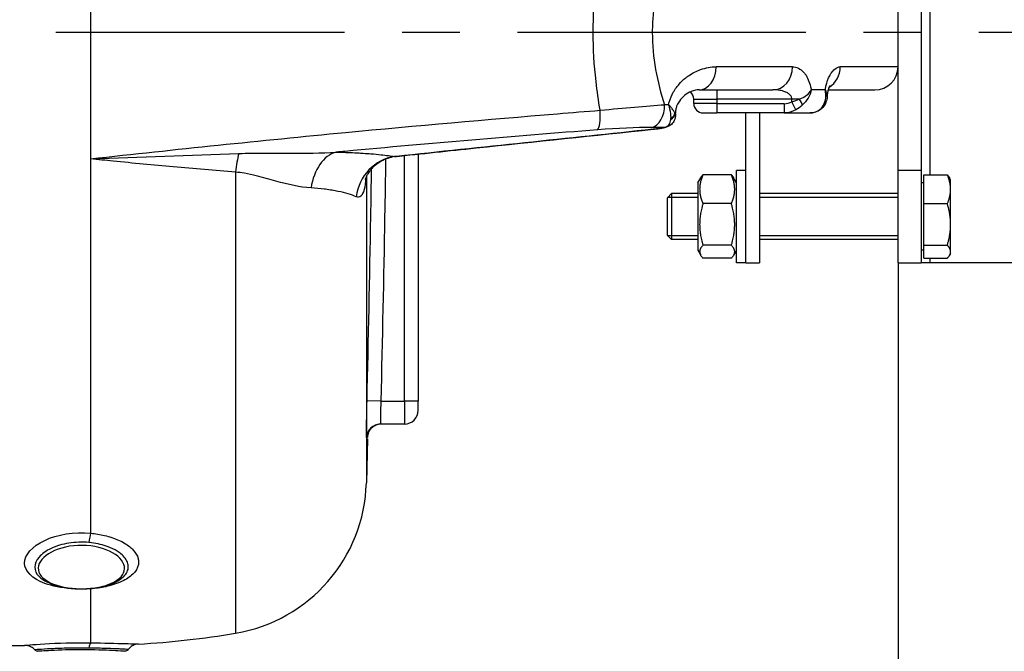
# Model space of a CAD drawing. Header units: millimetres. Extents: x 0 to 5940, y 0 to 4200.
# Tile 26 of 55: x 3065 to 3278, y 1643 to 1780. Entities that reach past the tile are written whole.
import ezdxf

# ---------------------------------------------------------------- set-up
doc = ezdxf.new("R2010")
doc.units = ezdxf.units.MM
doc.header["$LTSCALE"] = 50
doc.linetypes.add('MITTE', pattern=[2, 1.25, -0.25, 0.25, -0.25])
doc.layers.get('DEFPOINTS').update_dxf_attribs({"linetype": 'CONTINUOUS'})
for name, color, linetype in [('02-LINIE-035', 2, 'CONTINUOUS'), ('05-ACHSE', 1, 'MITTE'), ('06-MASSE1', 1, 'CONTINUOUS')]:
    doc.layers.add(name, color=color, linetype=linetype)
doc.styles.add('ACA_NORM', font='ROMANS.SHX')
doc.dimstyles.new('1-10', dxfattribs={"dimscale": 10, "dimtxt": 2.5, "dimasz": 3.5, "dimexe": 1, "dimexo": 0, "dimgap": 1, "dimtad": 1, "dimdec": 0, "dimzin": 0, "dimtxsty": 'ACA_NORM', "dimcen": 0, "dimadec": 0, "dimazin": 0, "dimtfac": 2.4, "dimtdec": 0, "dimtmove": 0, "dimatfit": 3, "dimfxl": 1, "dimtolj": 1, "dimtzin": 0, "dimarcsym": 0})

# ---------------------------------------------------------------- blocks, each defined once
blk = doc.blocks.new('*D1')
at = {"layer": '06-MASSE1', "color": 0, "lineweight": -2}
for p, q in [((3255.15, 1726.98), (3255.15, 1378.56)), ((2545.15, 1539.81), (2545.15, 1378.56)), ((3220.15, 1388.56), (2580.15, 1388.56))]:
    blk.add_line(p, q, dxfattribs=at)
at = {"layer": '06-MASSE1', "color": 0}
for points in [[(2580.15, 1394.39), (2580.15, 1382.73), (2545.15, 1388.56)], [(3220.15, 1394.39), (3220.15, 1382.73), (3255.15, 1388.56)]]:
    blk.add_solid(points, dxfattribs=at)
at = {"layer": 'DEFPOINTS', "color": 0}
for p in [(3255.15, 1726.98), (2545.15, 1539.81), (2545.15, 1388.56)]:
    blk.add_point(p, dxfattribs=at)
at = {"layer": '06-MASSE1', "color": 0, "insert": (2900.15, 1411.06), "char_height": 25, "attachment_point": 5, "style": 'ACA_NORM'}
blk.add_mtext('\\A1;W', dxfattribs=at)
blk = doc.blocks.new('*D12')
at = {"layer": '06-MASSE1', "color": 0, "lineweight": -2}
for p, q in [((3730.65, 2178.48), (3730.65, 1265.17)), ((2000.15, 1445.67), (2000.15, 1265.17)), ((3695.65, 1275.17), (2035.15, 1275.17))]:
    blk.add_line(p, q, dxfattribs=at)
at = {"layer": '06-MASSE1', "color": 0}
for points in [[(2035.15, 1281), (2035.15, 1269.33), (2000.15, 1275.17)], [(3695.65, 1281), (3695.65, 1269.33), (3730.65, 1275.17)]]:
    blk.add_solid(points, dxfattribs=at)
at = {"layer": 'DEFPOINTS', "color": 0}
for p in [(3730.65, 2178.48), (2000.15, 1445.67), (2000.15, 1275.17)]:
    blk.add_point(p, dxfattribs=at)
at = {"layer": '06-MASSE1', "color": 0, "insert": (2865.4, 1297.67), "char_height": 25, "attachment_point": 5, "style": 'ACA_NORM'}
blk.add_mtext('\\A1;1730', dxfattribs=at)

msp = doc.modelspace()

# ---------------------------------------------------------------- linework, layer by layer
at = {"layer": '02-LINIE-035'}
for p, q in [((3262.15, 1746.01), (3262.15, 1807.75)), ((3255.15, 1746.98), (3255.15, 1806.98)), ((3260.15, 1806.98), (3260.15, 1746.98)), ((3080.15, 1804.46), (3080.15, 1749.51)), ((3189.38, 1769.48), (3189.38, 1769.48)), ((3202.51, 1769.48), (3202.51, 1769.48)), ((3232.26, 1769.48), (3215.71, 1769.48)), ((3255.15, 1769.48), (3242.63, 1769.48)), ((3206.2, 1763.49), (3206.2, 1763.49)), ((3212.02, 1764.48), (3228.02, 1764.48)), ((3215.88, 1764.48), (3215.88, 1762.48)), ((3239.39, 1764.48), (3236.35, 1764.48)), ((3239.39, 1764.48), (3239.39, 1764.48)), ((3240.01, 1764.48), (3250.15, 1764.48)), ((3202.5, 1761.1), (3202.51, 1761.1)), ((3210.88, 1762.48), (3215.88, 1762.48)), ((3210.88, 1761.48), (3210.88, 1762.48)), ((3215.88, 1761.48), (3210.88, 1761.48)), ((3215.88, 1762.48), (3215.88, 1761.48)), ((3232.14, 1762.48), (3215.88, 1762.48)), ((3215.88, 1761.48), (3215.88, 1759.48)), ((3215.88, 1761.48), (3230.44, 1761.48)), ((3230.44, 1761.48), (3230.44, 1759.48)), ((3232.14, 1761.87), (3232.14, 1762.48)), ((3233.76, 1762.48), (3232.14, 1762.48)), ((3232.99, 1760.13), (3232.14, 1761.87)), ((3239.44, 1762.48), (3239.44, 1762.48)), ((3183.56, 1759.48), (3183.56, 1759.48)), ((3205.88, 1759.48), (3205.87, 1759.48)), ((3206.81, 1759.48), (3206.91, 1759.48)), ((3206.86, 1759.34), (3206.91, 1759.34)), ((3206.91, 1759.34), (3206.91, 1759.48)), ((3206.91, 1759.05), (3206.91, 1759.05)), ((3212.88, 1759.48), (3215.88, 1759.48)), ((3230.44, 1759.48), (3215.88, 1759.48)), ((3222.15, 1726.98), (3222.15, 1759.48)), ((3225.15, 1759.48), (3225.15, 1726.98)), ((3230.44, 1759.48), (3236.09, 1759.48)), ((3148.15, 1756.43), (3148.15, 1756.43)), ((3151.15, 1756.7), (3151.15, 1756.7)), ((3144.16, 1756.06), (3144.16, 1756.06)), ((3202.11, 1755.93), (3202.11, 1755.92)), ((3100.15, 1750.21), (3100.15, 1750.22)), ((3109.07, 1750.55), (3109.07, 1750.55)), ((3111.14, 1750.63), (3111.14, 1750.63)), ((3129.14, 1750.79), (3129.14, 1750.78)), ((3146.43, 1750.04), (3146.43, 1750.04)), ((3148.15, 1696.98), (3148.15, 1750.22)), ((3151.15, 1750.54), (3151.15, 1696.98)), ((3080.15, 1749.51), (3080.15, 1668.31)), ((3111.57, 1746.64), (3111.57, 1646.61)), ((3219.04, 1746.01), (3212.87, 1746.01)), ((3220.15, 1726.98), (3220.15, 1746.98)), ((3222.15, 1746.98), (3220.15, 1746.98)), ((3260.15, 1746.98), (3255.15, 1746.98)), ((3255.15, 1726.98), (3255.15, 1746.98)), ((3260.15, 1746.98), (3260.15, 1726.98)), ((3260.75, 1746.01), (3265.84, 1746.01)), ((3260.75, 1739.79), (3260.75, 1746.01)), ((3139.91, 1745.67), (3139.91, 1679.25)), ((3211.75, 1744.28), (3212.39, 1745.38)), ((3211.75, 1744.28), (3211.75, 1729.68)), ((3220.15, 1744.28), (3219.52, 1745.38)), ((3260.75, 1744.3), (3260.15, 1744.3)), ((3266.55, 1744.98), (3266.33, 1745.38)), ((3266.55, 1742.9), (3266.55, 1744.98)), ((3205.15, 1741.06), (3206.07, 1741.98)), ((3206.07, 1741.98), (3206.07, 1731.98)), ((3211.75, 1741.98), (3206.07, 1741.98)), ((3255.15, 1741.98), (3225.15, 1741.98)), ((3266.55, 1735.27), (3266.55, 1742.9)), ((3205.15, 1732.9), (3205.15, 1741.06)), ((3211.75, 1741.09), (3205.18, 1741.09)), ((3219.04, 1739.79), (3212.87, 1739.79)), ((3255.15, 1741.09), (3225.15, 1741.09)), ((3260.75, 1730.76), (3260.75, 1739.79)), ((3260.75, 1739.79), (3265.84, 1739.79)), ((3266.55, 1729.36), (3266.55, 1735.27)), ((3205.15, 1732.9), (3206.07, 1731.98)), ((3205.18, 1732.88), (3211.75, 1732.88)), ((3211.75, 1731.98), (3206.07, 1731.98)), ((3225.15, 1732.88), (3255.15, 1732.88)), ((3255.15, 1731.98), (3225.15, 1731.98)), ((3211.75, 1729.68), (3212.39, 1728.59)), ((3219.04, 1730.76), (3212.87, 1730.76)), ((3220.15, 1729.68), (3219.52, 1728.59)), ((3260.75, 1729.67), (3260.15, 1729.67)), ((3260.75, 1727.96), (3260.75, 1730.76)), ((3260.75, 1730.76), (3265.84, 1730.76)), ((3266.55, 1728.98), (3266.33, 1728.59)), ((3266.55, 1728.98), (3266.55, 1729.36)), ((3219.04, 1727.96), (3212.87, 1727.96)), ((3222.15, 1726.98), (3220.15, 1726.98)), ((3222.15, 1726.98), (3225.15, 1726.98)), ((3255.15, 1726.98), (3260.15, 1726.98)), ((3262.15, 1726.98), (3260.15, 1726.98)), ((3260.75, 1727.96), (3265.84, 1727.96)), ((3262.15, 1726.98), (3262.15, 1727.96)), ((3315.15, 1726.98), (3262.15, 1726.98)), ((3143.06, 1696.98), (3140.06, 1697.05)), ((3143.06, 1696.98), (3148.15, 1696.98)), ((3148.15, 1696.98), (3148.15, 1691.98)), ((3151.15, 1696.98), (3148.15, 1696.98)), ((3151.15, 1694.98), (3151.15, 1696.98)), ((3148.15, 1691.98), (3142.96, 1691.98)), ((3140.16, 1688.75), (3139.91, 1679.25)), ((3139.96, 1689.06), (3140.16, 1689.06)), ((3080.15, 1656.25), (3080.15, 1644.53)), ((3046.04, 1643.98), (3065.84, 1643.98))]:
    msp.add_line(p, q, dxfattribs=at)
for centre, radius, start, end in [((3250.15, 1769.48), 5, 270, 0), ((3208.88, 1762.48), 2, 0, 50.8856), ((3212.88, 1761.48), 2, 180, 270), ((3148.15, 1694.98), 3, 270, 0), ((3105.92, 1680.14), 34, 279.5684, 358.5), ((3080.15, 1832.98), 189, 273.1511, 279.5684)]:
    msp.add_arc(centre, radius, start, end, dxfattribs=at)
for centre, major_axis, ratio, start_param, end_param in [((3212.02, 1769.48), (0, -5), 0.737028, 0, 1.570796), ((3228.02, 1769.48), (0, -5), 0.84735, 0, 1.570796), ((3238.05, 1769.48), (0, 5), 0.916515, 3.629125, 4.712389), ((3216.71, 1769.48), (0.23, -4.99), 0.885154, 4.794253, 4.7943), ((3216.85, 1769.48), (0, 5), 0.886502, 1.685014, 1.685083), ((3238.05, 1769.48), (0.01, -5), 0.916602, 0.303959, 0.303962), ((3201.25, 1761.26), (0.03, -5), 0.662708, 0.148376, 1.5664), ((3105.18, 1759.23), (149.98, 1.88), 0.006948, 0.838608, 0.846345), ((3229.92, 1766.09), (2.65, -3.98), 0.878582, 5.754374, 6.166365), ((3233.11, 1762.48), (1.23, -1.58), 0.260824, 0.391904, 1.369605), ((3237.66, 1762.48), (1.88, -0.68), 0.774467, 5.743693, 6.282073), ((3189.49, 1760.74), (0.39, -4.98), 0.212043, 0.128348, 1.416477), ((3204.88, 1759.34), (1.97, 0.34), 0.791734, 5.1249, 6.067553), ((3204.85, 1759.48), (1.94, 0.47), 0.769026, 5.110404, 5.975519), ((3201.91, 1759.34), (5, 0), 0.00001, 5.735442, 5.735626), ((3201.55, 1761.04), (5.3, -2.29), 0.343881, 0.276613, 0.337487), ((3201.43, 1760.89), (-3.74, 4.39), 0.578639, 3.632221, 3.693037), ((3103.27, 1754.73), (-147.75, -1.51), 0.005237, 3.95657, 3.982586), ((3204.39, 1758.31), (0.51, -1.93), 0.820976, 6.097636, 6.283193), ((3204.39, 1758.31), (0.51, -1.93), 0.820976, 6.283177, 6.283293), ((3113.23, 1744.34), (-0.76, -9.97), 0.187564, 4.038844, 4.494398), ((3134.39, 1741.09), (0.11, 10), 0.663174, 0.174785, 1.366627), ((3147.06, 1740.11), (1.84, 9.83), 0.942097, 0.30745, 1.628978), ((3142.96, 1688.98), (0, 3), 0.999947, 0, 1.546712), ((3080.15, 1665.86), (0.29, 2.99), 0.135021, 0.62097, 1.44019), ((3080.15, 1653.52), (-0.21, 2.99), 0.150022, 5.938053, 5.939953), ((3080.15, 1653.52), (-0.21, 2.99), 0.150022, 5.845127, 5.846621), ((3080.15, 1641.54), (0.05, 3), 0.164562, 0.092094, 0.911315)]:
    msp.add_ellipse(centre, major_axis=major_axis, ratio=ratio, start_param=start_param, end_param=end_param, dxfattribs=at)
for points, knots in [([(3190.6, 1760.05), (3190.23, 1762.11), (3189.93, 1764.2), (3189.69, 1766.3), (3189.29, 1769.84), (3189.08, 1773.36), (3189.08, 1776.93), (3189.08, 1776.94), (3189.08, 1776.96), (3189.08, 1776.98), (3189.08, 1780.53), (3189.28, 1784.05), (3189.68, 1787.57), (3189.92, 1789.71), (3190.23, 1791.82), (3190.6, 1793.92)], [0, 0, 0, 0, 0.18626, 0.18626, 0.18626, 0.498543, 0.498543, 0.498543, 0.5, 0.5, 0.5, 0.811153, 0.811153, 0.811153, 1, 1, 1, 1]), ([(3204.56, 1792.71), (3203.73, 1790.23), (3203.06, 1787.66), (3202.59, 1785.01), (3202.21, 1782.79), (3201.97, 1780.55), (3201.91, 1778.28), (3201.9, 1777.84), (3201.89, 1777.4), (3201.89, 1776.96), (3201.89, 1776.95), (3201.89, 1776.95), (3201.89, 1776.94), (3201.89, 1774.22), (3202.14, 1771.54), (3202.61, 1768.89), (3203.07, 1766.26), (3203.74, 1763.71), (3204.56, 1761.26)], [0, 0, 0, 0, 0.250151, 0.250151, 0.250151, 0.459302, 0.459302, 0.459302, 0.5, 0.5, 0.5, 0.500476, 0.500476, 0.500476, 0.751079, 0.751079, 0.751079, 1, 1, 1, 1]), ([(3205.43, 1761.27), (3205.47, 1761.46), (3205.52, 1761.65), (3205.57, 1761.84), (3205.78, 1762.6), (3206.08, 1763.3), (3206.44, 1763.94), (3206.65, 1764.32), (3206.89, 1764.68), (3207.13, 1765.01), (3207.31, 1765.24), (3207.49, 1765.47), (3207.68, 1765.68), (3208.13, 1766.21), (3208.63, 1766.67), (3209.13, 1767.08), (3209.34, 1767.24), (3209.55, 1767.39), (3209.76, 1767.54), (3210.59, 1768.12), (3211.48, 1768.57), (3212.36, 1768.88), (3213.48, 1769.28), (3214.59, 1769.48), (3215.71, 1769.48)], [0, 0, 0, 0, 0.03379, 0.03379, 0.03379, 0.169557, 0.169557, 0.169557, 0.25, 0.25, 0.25, 0.306466, 0.306466, 0.306466, 0.444259, 0.444259, 0.444259, 0.5, 0.5, 0.5, 0.721826, 0.721826, 0.721826, 1, 1, 1, 1]), ([(3232.26, 1769.48), (3233.16, 1769.48), (3234.02, 1769.08), (3234.75, 1768.23), (3234.91, 1768.05), (3235.06, 1767.85), (3235.21, 1767.63), (3235.69, 1766.87), (3236.08, 1765.87), (3236.3, 1764.72), (3236.32, 1764.64), (3236.33, 1764.56), (3236.35, 1764.48)], [0, 0, 0, 0, 0.5, 0.5, 0.5, 0.607782, 0.607782, 0.607782, 0.97431, 0.97431, 0.97431, 1, 1, 1, 1]), ([(3239.39, 1764.48), (3239.43, 1764.76), (3239.48, 1765.02), (3239.54, 1765.28), (3239.74, 1766.15), (3240.01, 1766.92), (3240.34, 1767.55), (3240.46, 1767.78), (3240.59, 1767.99), (3240.72, 1768.18), (3240.94, 1768.51), (3241.18, 1768.78), (3241.43, 1768.99), (3241.83, 1769.32), (3242.23, 1769.48), (3242.63, 1769.48)], [0, 0, 0, 0, 0.089157, 0.089157, 0.089157, 0.389381, 0.389381, 0.389381, 0.5, 0.5, 0.5, 0.693605, 0.693605, 0.693605, 1, 1, 1, 1]), ([(3240.37, 1765.42), (3240.37, 1765.42), (3240.33, 1765.37), (3240.24, 1765.17), (3240.17, 1765.02), (3240.05, 1764.65), (3239.98, 1764.4), (3239.87, 1763.87), (3239.83, 1763.57), (3239.8, 1763.22), (3239.8, 1763.17), (3239.79, 1763.12)], [0.4845023, 0.4845023, 0.4845023, 0.4845023, 0.5873357, 0.5873357, 0.6830323, 0.6830323, 0.7843736, 0.7843736, 0.8807165, 0.8807165, 0.8961906, 0.8961906, 0.8961906, 0.8961906]), ([(3212.02, 1764.48), (3211.52, 1764.48), (3210.95, 1764.38), (3209.85, 1763.92), (3209.35, 1763.63), (3208.49, 1762.92), (3208.1, 1762.53), (3207.57, 1761.76), (3207.38, 1761.44), (3207.14, 1760.86), (3207.07, 1760.63), (3206.98, 1760.25), (3206.95, 1760.1), (3206.92, 1759.8), (3206.91, 1759.64), (3206.91, 1759.48)], [0, 0, 0, 0, 0.420816, 0.420816, 0.734747, 0.734747, 0.9864, 0.9864, 1.135418, 1.135418, 1.218562, 1.218562, 1.263926, 1.263926, 1.311765, 1.311765, 1.311765, 1.311765]), ([(3232.14, 1762.48), (3232.14, 1762.6), (3232.12, 1762.71), (3232.09, 1762.81), (3232.06, 1762.91), (3232.01, 1763), (3231.96, 1763.08), (3231.83, 1763.3), (3231.65, 1763.47), (3231.45, 1763.61), (3231.27, 1763.75), (3231.08, 1763.86), (3230.87, 1763.95), (3230.8, 1763.99), (3230.72, 1764.02), (3230.65, 1764.05), (3230.28, 1764.19), (3229.9, 1764.29), (3229.51, 1764.36), (3229.02, 1764.45), (3228.52, 1764.48), (3228.02, 1764.48)], [0, 0, 0, 0, 0.06181, 0.06181, 0.06181, 0.118241, 0.118241, 0.118241, 0.26387, 0.26387, 0.26387, 0.40093, 0.40093, 0.40093, 0.45041, 0.45041, 0.45041, 0.692235, 0.692235, 0.692235, 1, 1, 1, 1]), ([(3239.79, 1763.03), (3239.81, 1763.34), (3239.72, 1763.72), (3239.55, 1764.14), (3239.5, 1764.25), (3239.45, 1764.37), (3239.39, 1764.48)], [0.3589784, 0.3589784, 0.3589784, 0.3589784, 0.8651986, 0.8651986, 0.8651986, 1, 1, 1, 1]), ([(3240.01, 1764.48), (3239.98, 1764.37), (3239.95, 1764.26), (3239.87, 1763.87), (3239.83, 1763.57), (3239.8, 1763.22), (3239.8, 1763.17), (3239.79, 1763.12)], [0.7382124, 0.7382124, 0.7382124, 0.7382124, 0.7843736, 0.7843736, 0.8807165, 0.8807165, 0.8961906, 0.8961906, 0.8961906, 0.8961906]), ([(3206.81, 1759.48), (3206.73, 1759.63), (3206.61, 1759.81), (3206.46, 1760.02), (3206.32, 1760.21), (3206.14, 1760.43), (3205.95, 1760.67), (3205.86, 1760.77), (3205.78, 1760.87), (3205.68, 1760.98), (3205.64, 1761.02), (3205.6, 1761.07), (3205.55, 1761.12), (3205.53, 1761.15), (3205.51, 1761.17), (3205.49, 1761.2), (3205.48, 1761.21), (3205.47, 1761.22), (3205.46, 1761.23), (3205.45, 1761.24), (3205.45, 1761.24), (3205.44, 1761.25), (3205.44, 1761.25), (3205.44, 1761.25), (3205.44, 1761.26), (3205.43, 1761.26), (3205.43, 1761.26), (3205.43, 1761.27)], [0, 0, 0, 0, 0.372379, 0.372379, 0.372379, 0.720983, 0.720983, 0.720983, 0.867591, 0.867591, 0.867591, 0.935969, 0.935969, 0.935969, 0.968822, 0.968822, 0.968822, 0.98477, 0.98477, 0.98477, 0.992543, 0.992543, 0.992543, 0.995838, 0.995838, 0.995838, 1, 1, 1, 1]), ([(3205.94, 1758.29), (3205.96, 1758.61), (3205.94, 1758.96), (3205.9, 1759.33), (3205.82, 1759.94), (3205.66, 1760.6), (3205.43, 1761.27)], [0, 0, 0, 0, 0.3773337, 0.3773337, 0.3773337, 0.9999323, 0.9999323, 0.9999323, 0.9999323]), ([(3239.54, 1761.8), (3239.39, 1761.38), (3239.15, 1760.98), (3238.55, 1760.33), (3238.2, 1760.06), (3237.45, 1759.69), (3237.05, 1759.58), (3236.46, 1759.5), (3236.27, 1759.48), (3236.09, 1759.48)], [0.000128, 0.000128, 0.000128, 0.000128, 0.1528106, 0.1528106, 0.293723, 0.293723, 0.4238453, 0.4238453, 0.4815083, 0.4815083, 0.4815083, 0.4815083]), ([(3236.09, 1759.48), (3236.77, 1759.48), (3237.4, 1759.66), (3237.9, 1759.98), (3238.37, 1760.27), (3238.74, 1760.67), (3239, 1761.15)], [0, 0, 0, 0, 0.518172, 0.518172, 0.518172, 1, 1, 1, 1]), ([(3080.15, 1749.51), (3098.56, 1751.57), (3117.04, 1753.48), (3135.36, 1755.23), (3150.76, 1756.7), (3166.08, 1758.05), (3181.31, 1759.3), (3184.41, 1759.55), (3187.51, 1759.81), (3190.6, 1760.05)], [0, 0, 0, 0, 0.497038, 0.497038, 0.497038, 0.91486, 0.91486, 0.91486, 1, 1, 1, 1]), ([(3206.91, 1759.05), (3206.91, 1758.66), (3206.83, 1758.24), (3206.52, 1757.54), (3206.3, 1757.23), (3205.81, 1756.78), (3205.55, 1756.62), (3205.15, 1756.45), (3205.03, 1756.41), (3204.9, 1756.38)], [0, 0, 0, 0, 0.1371522, 0.1371522, 0.2550942, 0.2550942, 0.3534926, 0.3534926, 0.395398, 0.395398, 0.395398, 0.395398]), ([(3204.6, 1756.33), (3205, 1756.43), (3205.31, 1756.65), (3205.53, 1756.96), (3205.74, 1757.26), (3205.87, 1757.62), (3205.92, 1758.04)], [0, 0, 0, 0, 0.517979, 0.517979, 0.517979, 1, 1, 1, 1]), ([(3190.02, 1755.8), (3171.92, 1754.39), (3153.68, 1752.85), (3135.33, 1751.14), (3134.67, 1751.08), (3134.01, 1751.01), (3133.35, 1750.95)], [0, 0, 0, 0, 0.965203, 0.965203, 0.965203, 1, 1, 1, 1]), ([(3146.02, 1750), (3151.91, 1750.63), (3157.8, 1751.25), (3176.49, 1753.22), (3189.3, 1754.58), (3202.11, 1755.93)], [0, 0, 0, 0, 0.315066, 0.315066, 1, 1, 1, 1]), ([(3204.9, 1756.38), (3204.66, 1756.31), (3204.38, 1756.26), (3203.87, 1756.16), (3203.65, 1756.12), (3203.04, 1756.03), (3202.62, 1755.98), (3202.18, 1755.93), (3202.14, 1755.92), (3202.11, 1755.92)], [0, 0, 0, 0, 0.1104106, 0.1104106, 0.1868365, 0.1868365, 0.3106797, 0.3106797, 0.3213702, 0.3213702, 0.3213702, 0.3213702]), ([(3202.11, 1755.93), (3202.44, 1755.97), (3202.79, 1756.01), (3203.11, 1756.05), (3203.43, 1756.1), (3203.73, 1756.15), (3203.99, 1756.2), (3204.23, 1756.24), (3204.43, 1756.29), (3204.6, 1756.33)], [0, 0, 0, 0, 0.346227, 0.346227, 0.346227, 0.692595, 0.692595, 0.692595, 1, 1, 1, 1]), ([(3112.24, 1750.68), (3114.16, 1750.75), (3116.05, 1750.77), (3117.93, 1750.77), (3119.73, 1750.77), (3121.53, 1750.75), (3123.33, 1750.74), (3126.73, 1750.73), (3130.07, 1750.75), (3133.35, 1750.95)], [0, 0, 0, 0, 0.265918, 0.265918, 0.265918, 0.519268, 0.519268, 0.519268, 1, 1, 1, 1]), ([(3133.35, 1750.95), (3134.8, 1750.94), (3136.16, 1750.9), (3137.42, 1750.84), (3137.83, 1750.82), (3138.23, 1750.8), (3138.63, 1750.77), (3138.8, 1750.76), (3138.98, 1750.75), (3139.15, 1750.74)], [0, 0, 0, 0, 0.677989, 0.677989, 0.677989, 0.90028, 0.90028, 0.90028, 1, 1, 1, 1]), ([(3139.15, 1750.74), (3139.18, 1750.74), (3139.21, 1750.74), (3139.23, 1750.73), (3139.81, 1750.7), (3140.37, 1750.66), (3140.9, 1750.61), (3141.69, 1750.55), (3142.42, 1750.48), (3143.09, 1750.41), (3144.23, 1750.29), (3145.21, 1750.15), (3146.02, 1750)], [0, 0, 0, 0, 0.009223, 0.009223, 0.009223, 0.207241, 0.207241, 0.207241, 0.5, 0.5, 0.5, 1, 1, 1, 1]), ([(3146.43, 1750.04), (3145.4, 1749.93), (3144.38, 1749.63), (3142.57, 1748.72), (3141.74, 1748.1), (3140.82, 1747.11), (3140.57, 1746.78), (3140.2, 1746.23), (3140.06, 1745.99), (3139.88, 1745.61), (3139.82, 1745.47), (3139.74, 1745.26), (3139.71, 1745.19), (3139.68, 1745.09), (3139.67, 1745.06), (3139.67, 1745.06)], [0, 0, 0, 0, 0.340543, 0.340543, 0.67889, 0.67889, 0.831333, 0.831333, 0.953957, 0.953957, 1.04558, 1.04558, 1.117481, 1.117481, 1.191872, 1.191872, 1.191872, 1.191872]), ([(3111.57, 1746.64), (3107.08, 1746.97), (3102.57, 1747.35), (3098.04, 1747.76), (3093.71, 1748.15), (3089.37, 1748.57), (3085.02, 1749.01), (3083.4, 1749.18), (3081.78, 1749.34), (3080.15, 1749.51)], [0, 0, 0, 0, 0.4321887, 0.4321887, 0.4321887, 0.8458026, 0.8458026, 0.8458026, 1, 1, 1, 1]), ([(3144.07, 1749.45), (3144.02, 1745.29), (3143.95, 1741.13), (3143.88, 1736.98), (3143.65, 1723.65), (3143.36, 1710.32), (3143.06, 1696.98)], [0.6720716, 0.6720716, 0.6720716, 0.6720716, 0.7500003, 0.7500003, 0.7500003, 1, 1, 1, 1]), ([(3127.92, 1743.19), (3125.54, 1743.34), (3123.02, 1743.95), (3120.3, 1744.68), (3118.93, 1745.05), (3117.52, 1745.46), (3116.06, 1745.82), (3115.23, 1746.03), (3114.38, 1746.22), (3113.5, 1746.37), (3112.87, 1746.48), (3112.23, 1746.57), (3111.57, 1746.64)], [0, 0, 0, 0, 0.5, 0.5, 0.5, 0.751514, 0.751514, 0.751514, 0.895882, 0.895882, 0.895882, 1, 1, 1, 1]), ([(3140.06, 1697.05), (3140.36, 1710.38), (3140.65, 1723.7), (3140.88, 1737.03), (3140.94, 1740.47), (3141, 1743.91), (3141.05, 1747.35)], [0, 0, 0, 0, 0.2500941, 0.2500941, 0.2500941, 0.3146251, 0.3146251, 0.3146251, 0.3146251]), ([(3139.8, 1745.42), (3139.72, 1744.42), (3139.61, 1743.53), (3139.42, 1742.83), (3139.06, 1741.47), (3138.43, 1740.95), (3137.71, 1741.27)], [0.240489, 0.240489, 0.240489, 0.240489, 0.5, 0.5, 0.5, 1, 1, 1, 1]), ([(3137.71, 1741.27), (3136.73, 1741.72), (3135.42, 1742.12), (3133.76, 1742.45), (3133.35, 1742.54), (3132.92, 1742.62), (3132.47, 1742.69), (3132.02, 1742.77), (3131.55, 1742.84), (3131.07, 1742.9), (3130.99, 1742.91), (3130.92, 1742.92), (3130.84, 1742.93), (3129.93, 1743.03), (3128.96, 1743.12), (3127.92, 1743.19)], [0, 0, 0, 0, 0.504061, 0.504061, 0.504061, 0.628889, 0.628889, 0.628889, 0.753092, 0.753092, 0.753092, 0.772384, 0.772384, 0.772384, 1, 1, 1, 1]), ([(3139.96, 1689.06), (3139.94, 1689.06), (3139.94, 1689.92), (3139.96, 1691.4), (3139.97, 1692.88), (3140.01, 1694.94), (3140.06, 1697.05)], [0, 0, 0, 0, 0.499928, 0.499928, 0.499928, 1, 1, 1, 1]), ([(3143.06, 1696.98), (3143.01, 1695.66), (3142.97, 1694.37), (3142.94, 1692.53), (3142.94, 1691.98), (3142.96, 1691.98)], [0, 0, 0, 0, 0.5, 0.5, 1, 1, 1, 1]), ([(3143.16, 1691.98), (3143.04, 1691.98), (3142.93, 1691.98), (3142.7, 1691.95), (3142.59, 1691.93), (3142.27, 1691.86), (3142.07, 1691.79), (3141.68, 1691.61), (3141.5, 1691.5), (3141.17, 1691.24), (3141.02, 1691.1), (3140.74, 1690.78), (3140.62, 1690.6), (3140.42, 1690.24), (3140.34, 1690.04), (3140.21, 1689.59), (3140.16, 1689.32), (3140.16, 1689.06)], [0, 0, 0, 0, 0.0341645, 0.0341645, 0.0678931, 0.0678931, 0.1324228, 0.1324228, 0.1952686, 0.1952686, 0.2581144, 0.2581144, 0.3209602, 0.3209602, 0.383806, 0.383806, 0.4626136, 0.4626136, 0.4626136, 0.4626136]), ([(3075.96, 1656.26), (3073.85, 1656.42), (3071.84, 1656.81), (3070.21, 1657.42), (3067.5, 1658.41), (3065.84, 1660.02), (3065.84, 1661.8), (3065.84, 1663.58), (3067.48, 1665.47), (3070.2, 1666.75), (3072.92, 1668.04), (3076.62, 1668.64), (3080.15, 1668.31)], [0.0985934, 0.0985934, 0.0985934, 0.0985934, 0.25, 0.25, 0.25, 0.5, 0.5, 0.5, 0.75, 0.75, 0.75, 1, 1, 1, 1]), ([(3080.15, 1668.31), (3081.19, 1668.21), (3082.2, 1668.04), (3083.15, 1667.82), (3084.24, 1667.56), (3085.26, 1667.22), (3086.18, 1666.82), (3086.67, 1666.6), (3087.14, 1666.36), (3087.57, 1666.1), (3088.31, 1665.66), (3088.92, 1665.17), (3089.4, 1664.65), (3089.92, 1664.07), (3090.28, 1663.46), (3090.44, 1662.84), (3090.51, 1662.58), (3090.55, 1662.32), (3090.55, 1662.05), (3090.55, 1661.3), (3090.25, 1660.55), (3089.7, 1659.87), (3089.19, 1659.24), (3088.47, 1658.66), (3087.57, 1658.17), (3086.62, 1657.65), (3085.47, 1657.21), (3084.2, 1656.88), (3083.19, 1656.62), (3082.1, 1656.43), (3080.98, 1656.32), (3080.7, 1656.29), (3080.43, 1656.26), (3080.15, 1656.25)], [0, 0, 0, 0, 0.0902582, 0.0902582, 0.0902582, 0.1936914, 0.1936914, 0.1936914, 0.25, 0.25, 0.25, 0.3473076, 0.3473076, 0.3473076, 0.4547331, 0.4547331, 0.4547331, 0.5, 0.5, 0.5, 0.6303366, 0.6303366, 0.6303366, 0.75, 0.75, 0.75, 0.8762367, 0.8762367, 0.8762367, 0.975991, 0.975991, 0.975991, 1, 1, 1, 1]), ([(3079.79, 1666.29), (3078.34, 1666.42), (3076.83, 1666.37), (3075.44, 1666.15), (3074.04, 1665.93), (3072.72, 1665.54), (3071.61, 1665.01), (3071.6, 1665.01), (3071.6, 1665.01), (3071.59, 1665.01), (3070.48, 1664.48), (3069.59, 1663.83), (3068.98, 1663.13), (3068.37, 1662.43), (3068.05, 1661.69), (3068.05, 1660.96), (3068.05, 1660.23), (3068.37, 1659.52), (3068.98, 1658.9), (3069.08, 1658.79), (3069.2, 1658.69), (3069.31, 1658.59)], [0, 0, 0, 0, 0.1248524, 0.1248524, 0.1248524, 0.25, 0.25, 0.25, 0.250524, 0.250524, 0.250524, 0.3753899, 0.3753899, 0.3753899, 0.499891, 0.499891, 0.499891, 0.6243466, 0.6243466, 0.6243466, 0.6454872, 0.6454872, 0.6454872, 0.6454872]), ([(3080.17, 1665.55), (3077.74, 1665.85), (3075.15, 1665.57), (3073.1, 1664.84), (3071.04, 1664.11), (3069.53, 1662.93), (3069.01, 1661.7), (3068.49, 1660.47), (3068.93, 1659.21), (3070.26, 1658.23), (3071.59, 1657.25), (3073.73, 1656.59), (3076.14, 1656.35), (3077.3, 1656.24), (3078.5, 1656.23), (3079.67, 1656.31)], [0, 0, 0, 0, 0.125, 0.125, 0.125, 0.25, 0.25, 0.25, 0.375, 0.375, 0.375, 0.5, 0.5, 0.5, 0.5602271, 0.5602271, 0.5602271, 0.5602271]), ([(3079.67, 1656.31), (3080.92, 1656.41), (3082.14, 1656.61), (3083.22, 1656.92), (3085.3, 1657.52), (3086.78, 1658.52), (3087.3, 1659.69), (3087.82, 1660.85), (3087.36, 1662.19), (3086.05, 1663.29), (3084.73, 1664.39), (3082.59, 1665.25), (3080.17, 1665.55)], [0.5602271, 0.5602271, 0.5602271, 0.5602271, 0.625, 0.625, 0.625, 0.75, 0.75, 0.75, 0.875, 0.875, 0.875, 1, 1, 1, 1]), ([(3087.36, 1658.93), (3087.67, 1659.25), (3087.91, 1659.58), (3088.07, 1659.93), (3088.23, 1660.28), (3088.32, 1660.65), (3088.31, 1661.02), (3088.31, 1661.32), (3088.26, 1661.62), (3088.16, 1661.92), (3087.93, 1662.58), (3087.43, 1663.24), (3086.71, 1663.83), (3086.46, 1664.03), (3086.19, 1664.23), (3085.89, 1664.42), (3085.32, 1664.77), (3084.67, 1665.09), (3083.96, 1665.36), (3082.87, 1665.77), (3081.65, 1666.06), (3080.34, 1666.23), (3080.16, 1666.25), (3079.98, 1666.27), (3079.79, 1666.29)], [0.345577, 0.345577, 0.345577, 0.345577, 0.4224426, 0.4224426, 0.4224426, 0.5, 0.5, 0.5, 0.5620177, 0.5620177, 0.5620177, 0.7019548, 0.7019548, 0.7019548, 0.75, 0.75, 0.75, 0.8412321, 0.8412321, 0.8412321, 0.9806098, 0.9806098, 0.9806098, 1, 1, 1, 1]), ([(3087.36, 1658.93), (3086.83, 1658.39), (3086.14, 1657.92), (3084.5, 1657.14), (3083.53, 1656.83), (3081.62, 1656.41), (3080.69, 1656.28), (3078.63, 1656.13), (3077.47, 1656.14), (3075.27, 1656.32), (3074.2, 1656.49), (3072.26, 1656.99), (3071.37, 1657.32), (3070.12, 1657.98), (3069.69, 1658.27), (3069.32, 1658.58)], [0, 0, 0, 0, 0.33254, 0.33254, 0.678557, 0.678557, 0.965113, 0.965113, 1.303656, 1.303656, 1.634846, 1.634846, 1.967272, 1.967272, 2.17591, 2.17591, 2.17591, 2.17591]), ([(3065.84, 1643.98), (3065.84, 1643.98), (3067.48, 1644.15), (3070.2, 1644.31), (3072.92, 1644.47), (3076.62, 1644.58), (3080.15, 1644.53)], [0.5001492, 0.5001492, 0.5001492, 0.5001492, 0.75, 0.75, 0.75, 1, 1, 1, 1]), ([(3068.05, 1643.01), (3067.84, 1643.25), (3067.57, 1643.45), (3067.01, 1643.77), (3066.69, 1643.88), (3066.2, 1643.97), (3066.02, 1643.98), (3065.84, 1643.98)], [0, 0, 0, 0, 0.0972007, 0.0972007, 0.1947281, 0.1947281, 0.2480141, 0.2480141, 0.2480141, 0.2480141]), ([(3079.79, 1643.39), (3078.34, 1643.41), (3076.83, 1643.4), (3075.44, 1643.37), (3074.04, 1643.34), (3072.72, 1643.29), (3071.61, 1643.23), (3071.6, 1643.23), (3071.6, 1643.23), (3071.59, 1643.23), (3070.48, 1643.18), (3069.59, 1643.12), (3068.98, 1643.08), (3068.37, 1643.03), (3068.05, 1643.01), (3068.05, 1643.01)], [0, 0, 0, 0, 0.1248524, 0.1248524, 0.1248524, 0.25, 0.25, 0.25, 0.250524, 0.250524, 0.250524, 0.3753899, 0.3753899, 0.3753899, 0.4998591, 0.4998591, 0.4998591, 0.4998591]), ([(3088.31, 1643.08), (3088.31, 1643.08), (3088.31, 1643.08), (3088.31, 1643.08), (3088.31, 1643.08), (3088.26, 1643.09), (3088.16, 1643.09), (3087.93, 1643.1), (3087.43, 1643.13), (3086.71, 1643.17), (3086.46, 1643.18), (3086.19, 1643.2), (3085.89, 1643.21), (3085.32, 1643.24), (3084.67, 1643.26), (3083.96, 1643.29), (3082.87, 1643.33), (3081.65, 1643.36), (3080.34, 1643.38), (3080.16, 1643.38), (3079.98, 1643.39), (3079.79, 1643.39)], [0.4999142, 0.4999142, 0.4999142, 0.4999142, 0.5, 0.5, 0.5, 0.5620177, 0.5620177, 0.5620177, 0.7019548, 0.7019548, 0.7019548, 0.75, 0.75, 0.75, 0.8412321, 0.8412321, 0.8412321, 0.9806098, 0.9806098, 0.9806098, 1, 1, 1, 1]), ([(3080.15, 1644.53), (3083.03, 1644.49), (3085.67, 1644.42), (3087.57, 1644.37), (3088.57, 1644.34), (3089.34, 1644.31), (3089.85, 1644.29), (3090.3, 1644.28), (3090.54, 1644.27), (3090.55, 1644.27), (3090.55, 1644.27), (3090.55, 1644.27), (3090.55, 1644.27)], [0, 0, 0, 0, 0.25, 0.25, 0.25, 0.3818068, 0.3818068, 0.3818068, 0.5, 0.5, 0.5, 0.5001763, 0.5001763, 0.5001763, 0.5001763]), ([(3090.55, 1644.27), (3090.22, 1644.25), (3089.9, 1644.18), (3089.29, 1643.94), (3089.01, 1643.77), (3088.6, 1643.41), (3088.45, 1643.25), (3088.32, 1643.08)], [0, 0, 0, 0, 0.0971713, 0.0971713, 0.1946977, 0.1946977, 0.2597907, 0.2597907, 0.2597907, 0.2597907]), ([(3068.79, 1642.68), (3068.74, 1642.68), (3068.68, 1642.69), (3068.54, 1642.71), (3068.45, 1642.74), (3068.27, 1642.83), (3068.18, 1642.89), (3068.08, 1642.98), (3068.07, 1642.99), (3068.05, 1643.01)], [0, 0, 0, 0, 0.01633114, 0.01633114, 0.04388807, 0.04388807, 0.07654799, 0.07654799, 0.08271325, 0.08271325, 0.08271325, 0.08271325]), ([(3080.17, 1643), (3077.74, 1643.04), (3075.15, 1643), (3073.1, 1642.92), (3071.04, 1642.84), (3069.53, 1642.74), (3069.01, 1642.7), (3068.86, 1642.69), (3068.79, 1642.68), (3068.8, 1642.69)], [0, 0, 0, 0, 0.125, 0.125, 0.125, 0.25, 0.25, 0.25, 0.2845735, 0.2845735, 0.2845735, 0.2845735]), ([(3087.51, 1642.69), (3087.5, 1642.69), (3087, 1642.72), (3086.05, 1642.78), (3084.73, 1642.86), (3082.59, 1642.96), (3080.17, 1643)], [0.7844727, 0.7844727, 0.7844727, 0.7844727, 0.875, 0.875, 0.875, 1, 1, 1, 1]), ([(3088.31, 1643.08), (3088.25, 1643), (3088.17, 1642.92), (3087.99, 1642.8), (3087.89, 1642.75), (3087.7, 1642.7), (3087.61, 1642.68), (3087.52, 1642.68)], [0.00006538, 0.00006538, 0.00006538, 0.00006538, 0.03236907, 0.03236907, 0.06486701, 0.06486701, 0.09212398, 0.09212398, 0.09212398, 0.09212398])]:
    msp.add_open_spline(points, degree=3, knots=knots, dxfattribs=at)
for points in [[(3233.76, 1762.48), (3234.96, 1762.86), (3235.88, 1763.61), (3236.35, 1764.48)], [(3236.35, 1764.48), (3236.09, 1763.26), (3235.39, 1762.06), (3234.41, 1761.15)], [(3239, 1761.15), (3239.49, 1762.06), (3239.63, 1763.26), (3239.39, 1764.48)], [(3239.79, 1763.03), (3239.76, 1762.61), (3239.68, 1762.19), (3239.54, 1761.8)], [(3239.79, 1763.03), (3239.79, 1763.03), (3239.79, 1763.03), (3239.79, 1763.03)], [(3190.6, 1760.05), (3195.79, 1760.58), (3200.57, 1760.96), (3204.56, 1761.26)], [(3232.14, 1761.87), (3232.71, 1762.04), (3233.25, 1762.24), (3233.76, 1762.48)], [(3234.41, 1761.15), (3233.97, 1760.75), (3233.5, 1760.41), (3232.99, 1760.13)], [(3239.4, 1762.24), (3239.4, 1762.24), (3239.4, 1762.24), (3239.39, 1762.24)], [(3206.91, 1759.05), (3206.91, 1759.14), (3206.89, 1759.24), (3206.86, 1759.34)], [(3206.91, 1759.34), (3206.91, 1759.25), (3206.91, 1759.16), (3206.91, 1759.07)], [(3232.99, 1760.13), (3232.2, 1759.7), (3231.33, 1759.48), (3230.44, 1759.48)], [(3202.11, 1755.92), (3183.55, 1753.96), (3164.99, 1752), (3146.43, 1750.04)], [(3201.77, 1756.32), (3198.42, 1756.3), (3194.4, 1756.15), (3190.02, 1755.8)], [(3080.15, 1749.51), (3090.86, 1749.88), (3101.58, 1750.25), (3112.24, 1750.68)], [(3146.02, 1750), (3146.16, 1750.01), (3146.29, 1750.02), (3146.43, 1750.04)], [(3069.31, 1658.59), (3069.32, 1658.59), (3069.32, 1658.59), (3069.32, 1658.58)], [(3087.36, 1658.93), (3087.36, 1658.93), (3087.36, 1658.93), (3087.36, 1658.93)], [(3080.15, 1656.25), (3080.13, 1656.24), (3080.1, 1656.24), (3080.07, 1656.24)], [(3090.55, 1644.27), (3090.55, 1644.27), (3090.55, 1644.27), (3090.55, 1644.27)], [(3068.8, 1642.69), (3068.8, 1642.69), (3068.8, 1642.69), (3068.8, 1642.69)], [(3088.31, 1643.08), (3088.31, 1643.08), (3088.31, 1643.08), (3088.31, 1643.08)]]:
    msp.add_open_spline(points, degree=3, dxfattribs=at)
for points, weights in [([(3212.87, 1746.01), (3211.54, 1742.9), (3212.87, 1739.79)], [1, 1.15470053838, 1]), ([(3212.39, 1745.38), (3212.56, 1745.68), (3212.87, 1746.01)], [1.05134344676, 1.03249901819, 1]), ([(3219.04, 1746.01), (3219.35, 1745.68), (3219.52, 1745.38)], [1, 1.03249901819, 1.05134344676]), ([(3219.04, 1739.79), (3220.37, 1742.9), (3219.04, 1746.01)], [1, 1.15470053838, 1]), ([(3265.84, 1746.01), (3266.15, 1745.68), (3266.33, 1745.38)], [1, 1.01629232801, 1.01859751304]), ([(3266.55, 1742.9), (3266.55, 1744.34), (3265.84, 1746.01)], [1, 1.0379548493, 1]), ([(3265.84, 1739.79), (3266.55, 1741.45), (3266.55, 1742.9)], [1, 1.0379548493, 1]), ([(3212.87, 1739.79), (3211.54, 1735.27), (3212.87, 1730.76)], [1, 1.15470053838, 1]), ([(3219.04, 1730.76), (3220.37, 1735.27), (3219.04, 1739.79)], [1, 1.15470053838, 1]), ([(3266.55, 1735.27), (3266.55, 1737.37), (3265.84, 1739.79)], [1, 1.0379548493, 1]), ([(3265.84, 1730.76), (3266.55, 1733.18), (3266.55, 1735.27)], [1, 1.0379548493, 1]), ([(3212.87, 1730.76), (3211.54, 1729.36), (3212.87, 1727.96)], [1, 1.15470053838, 1]), ([(3219.04, 1727.96), (3220.37, 1729.36), (3219.04, 1730.76)], [1, 1.15470053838, 1]), ([(3266.55, 1729.36), (3266.55, 1730.01), (3265.84, 1730.76)], [1, 1.0379548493, 1]), ([(3265.84, 1727.96), (3266.55, 1728.71), (3266.55, 1729.36)], [1, 1.0379548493, 1]), ([(3079.74, 1656.21), (3079.71, 1656.21), (3079.67, 1656.31)], [0.931834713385, 0.939925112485, 1.00004898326])]:
    msp.add_rational_spline(points, weights, degree=2, dxfattribs=at)
at = {"layer": '05-ACHSE'}
msp.add_line((1772.64, 1776.98), (3341.22, 1776.98), dxfattribs=at)

# ---------------------------------------------------------------- dimensions: what is measured, and where the dimension line sits
at = {"layer": '06-MASSE1'}
dim = msp.add_linear_dim(base=(2000.15467365, 1275.16826256), p1=(3730.65467365, 2178.484033), p2=(2000.15467365, 1445.67329984), dimstyle='1-10', override={"dimrnd": 10}, dxfattribs=at)
dim.commit()
dim.dimension.update_dxf_attribs({"geometry": '*D12', "text_midpoint": (2865.40467365, 1297.66826256)})
dim = msp.add_linear_dim(base=(2545.15, 1388.56), p1=(3255.15, 1726.98), p2=(2545.15, 1539.81), text='W', dimstyle='1-10', dxfattribs=at)
dim.commit()
dim.dimension.update_dxf_attribs({"geometry": '*D1', "text_midpoint": (2900.15, 1411.06)})

doc.saveas('drawing.dxf')
